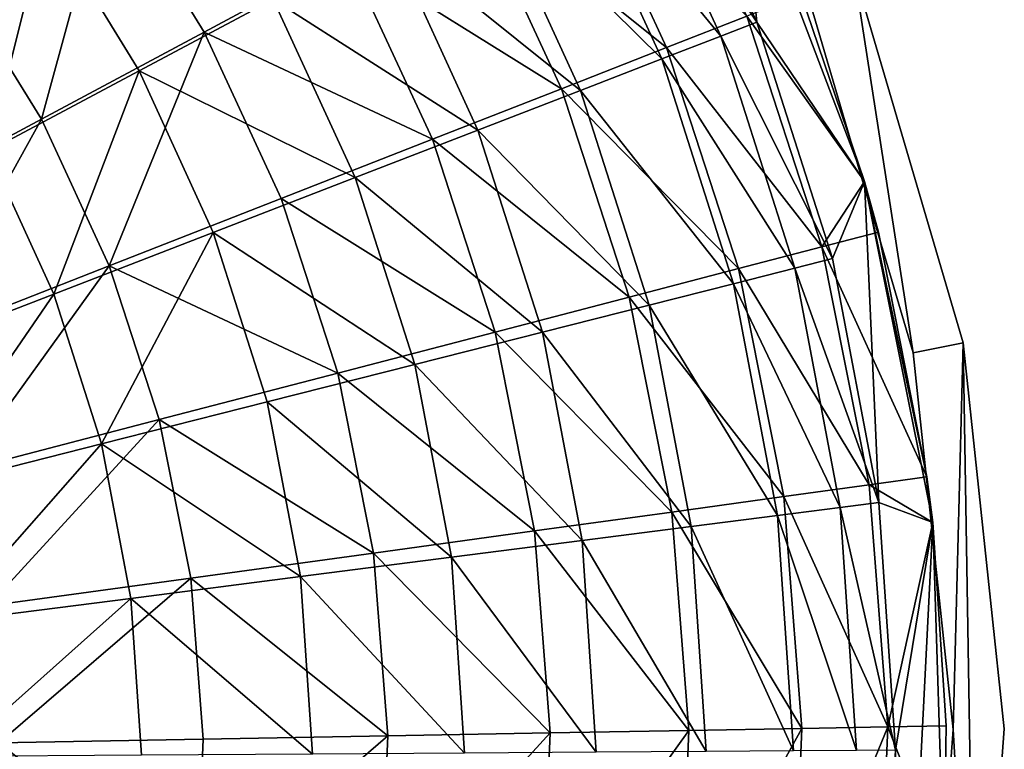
# Model space of a CAD drawing. Header units: millimetres. Extents: x 0 to 127, y 0 to 127.
# Tile 33 of 37: x 98 to 127, y 64 to 85. Entities that reach past the tile are written whole.
import ezdxf

# ---------------------------------------------------------------- set-up
doc = ezdxf.new("R2010")
doc.units = ezdxf.units.MM
doc.header["$LTSCALE"] = 25.4
doc.layers.get('0').update_dxf_attribs({"true_color": 0xff5454})

# ---------------------------------------------------------------- blocks, each defined once
blk = doc.blocks.new('POINT-TONE-8220.STL')
at = {"color": 250, "true_color": 0x262626}
mesh = blk.add_polyface(dxfattribs=at)
corners = [(25.452, 102.825, -123), (23.788, 80.209, -123), (23.603, 91.592, -123), (25.099, 91.482, -123), (26.905, 102.449, -123), (29.278, 113.547, -123), (30.64, 112.918, -123), (34.957, 123.413, -123), (36.185, 122.552, -123), (42.307, 132.107, -123), (43.361, 131.04, -123), (51.09, 139.35, -123), (51.937, 138.111, -123), (61.026, 144.907, -123), (61.638, 143.537, -123), (71.794, 148.601, -123), (72.152, 147.144, -123), (83.049, 150.313, -123), (83.141, 148.815, -123), (94.428, 149.987, -123), (94.251, 148.498, -123), (105.127, 146.201, -123), (105.567, 147.635, -123), (110.366, 144.332, -123), (110.933, 145.72, -123), (115.417, 142, -123), (116.107, 143.332, -123), (124.793, 136.028, -123), (125.709, 137.216, -123), (132.951, 128.479, -123), (134.064, 129.484, -123), (139.63, 119.594, -123), (140.905, 120.385, -123), (144.615, 109.66, -123), (146.011, 110.21, -123), (147.746, 98.995, -123), (149.218, 99.286, -123), (148.923, 87.942, -123), (25.28, 80.368, -123), (26.003, 69.043, -123), (27.442, 69.465, -123), (30.176, 58.451, -123), (31.517, 59.124, -123), (36.174, 48.775, -123), (37.373, 49.676, -123), (43.803, 40.325, -123), (44.822, 41.426, -123), (52.818, 33.373, -123), (53.624, 34.638, -123), (62.929, 28.142, -123), (63.496, 29.531, -123), (73.812, 24.801, -123), (74.122, 26.269, -123), (85.117, 23.457, -123), (85.16, 24.957, -123), (96.48, 24.153, -123), (96.254, 25.636, -123), (107.049, 28.286, -123), (107.536, 26.867, -123), (117.197, 32.82, -123), (117.929, 31.511, -123), (126.373, 39.094, -123), (127.327, 37.937, -123), (134.28, 46.906, -123), (135.426, 45.937, -123), (140.666, 56.003, -123), (141.966, 55.255, -123), (145.325, 66.095, -123), (146.738, 65.591, -123), (148.107, 76.857, -123), (149.587, 76.613, -123), (150.423, 87.966, -123)]
mesh.append_faces([[corners[k] for k in face] for face in [(0, 1, 2), (70, 36, 71)]], dxfattribs={"vtx0": -1, "color": 250})
mesh.append_faces([[corners[k] for k in face] for face in [(3, 0, 4), (4, 5, 6), (6, 7, 8), (8, 9, 10), (10, 11, 12), (12, 13, 14), (14, 15, 16), (16, 17, 18), (18, 19, 20), (20, 19, 21), (21, 22, 23), (23, 24, 25), (25, 26, 27), (27, 28, 29), (29, 30, 31), (31, 32, 33), (33, 34, 35), (35, 36, 37), (1, 38, 39), (38, 1, 3), (39, 40, 41), (41, 42, 43), (43, 44, 45), (45, 46, 47), (47, 48, 49), (49, 50, 51), (51, 52, 53), (53, 54, 55), (55, 57, 58), (58, 59, 60), (60, 61, 62), (62, 63, 64), (64, 65, 66), (66, 67, 68), (68, 69, 70)]], dxfattribs={"vtx0": -1, "vtx1": -1, "color": 250})
mesh.append_faces([[corners[k] for k in face] for face in [(1, 0, 3), (70, 37, 36)]], dxfattribs={"vtx0": -1, "vtx1": -1, "vtx2": -1, "color": 250})
mesh.append_faces([[corners[k] for k in face] for face in [(4, 0, 5), (6, 5, 7), (8, 7, 9), (10, 9, 11), (12, 11, 13), (14, 13, 15), (16, 15, 17), (18, 17, 19), (21, 19, 22), (23, 22, 24), (25, 24, 26), (27, 26, 28), (29, 28, 30), (31, 30, 32), (33, 32, 34), (35, 34, 36), (39, 38, 40), (41, 40, 42), (43, 42, 44), (45, 44, 46), (47, 46, 48), (49, 48, 50), (51, 50, 52), (53, 52, 54), (55, 54, 56), (55, 56, 57), (58, 57, 59), (60, 59, 61), (62, 61, 63), (64, 63, 65), (66, 65, 67), (68, 67, 69), (70, 69, 37)]], dxfattribs={"vtx0": -1, "vtx2": -1, "color": 250})
mesh = blk.add_polyface(dxfattribs=at)
corners = [(23.788, 80.209), (25.28, 80.368), (25.099, 91.482), (26.003, 69.043), (27.442, 69.465), (30.176, 58.451), (31.517, 59.124), (36.174, 48.775), (37.373, 49.676), (43.803, 40.325), (44.822, 41.426), (52.818, 33.373), (53.624, 34.638), (62.929, 28.142), (63.496, 29.531), (73.812, 24.801), (74.122, 26.269), (85.117, 23.457), (85.16, 24.957), (96.48, 24.153), (96.254, 25.636), (107.049, 28.286), (107.536, 26.867), (117.197, 32.82), (117.929, 31.511), (126.373, 39.094), (127.327, 37.937), (134.28, 46.906), (135.426, 45.937), (140.666, 56.003), (141.966, 55.255), (145.325, 66.095), (146.738, 65.591), (148.107, 76.857), (149.587, 76.613), (148.923, 87.942), (149.218, 99.286), (150.423, 87.966), (25.452, 102.825), (23.603, 91.592), (26.905, 102.449), (29.278, 113.547), (30.64, 112.918), (34.957, 123.413), (36.185, 122.552), (42.307, 132.107), (43.361, 131.04), (51.09, 139.35), (51.937, 138.111), (61.026, 144.907), (61.638, 143.537), (71.794, 148.601), (72.152, 147.144), (83.049, 150.313), (83.141, 148.815), (94.428, 149.987), (94.251, 148.498), (105.127, 146.201), (105.567, 147.635), (110.366, 144.332), (110.933, 145.72), (115.417, 142), (116.107, 143.332), (124.793, 136.028), (125.709, 137.216), (132.951, 128.479), (134.064, 129.484), (139.63, 119.594), (140.905, 120.385), (144.615, 109.66), (146.011, 110.21), (147.746, 98.995)]
mesh.append_faces([[corners[k] for k in face] for face in [(36, 34, 37), (0, 38, 39)]], dxfattribs={"vtx0": -1, "color": 250})
mesh.append_faces([[corners[k] for k in face] for face in [(1, 3, 4), (4, 5, 6), (6, 7, 8), (8, 9, 10), (10, 11, 12), (12, 13, 14), (14, 15, 16), (16, 17, 18), (18, 19, 20), (20, 19, 21), (21, 22, 23), (23, 24, 25), (25, 26, 27), (27, 28, 29), (29, 30, 31), (31, 32, 33), (33, 34, 35), (38, 40, 41), (41, 42, 43), (43, 44, 45), (45, 46, 47), (47, 48, 49), (49, 50, 51), (51, 52, 53), (53, 54, 55), (55, 57, 58), (58, 59, 60), (60, 61, 62), (62, 63, 64), (64, 65, 66), (66, 67, 68), (68, 69, 70), (70, 71, 36)]], dxfattribs={"vtx0": -1, "vtx1": -1, "color": 250})
mesh.append_faces([[corners[k] for k in face] for face in [(35, 34, 36), (38, 0, 2)]], dxfattribs={"vtx0": -1, "vtx1": -1, "vtx2": -1, "color": 250})
mesh.append_faces([[corners[k] for k in face] for face in [(0, 1, 2), (1, 0, 3), (4, 3, 5), (6, 5, 7), (8, 7, 9), (10, 9, 11), (12, 11, 13), (14, 13, 15), (16, 15, 17), (18, 17, 19), (21, 19, 22), (23, 22, 24), (25, 24, 26), (27, 26, 28), (29, 28, 30), (31, 30, 32), (33, 32, 34), (38, 2, 40), (41, 40, 42), (43, 42, 44), (45, 44, 46), (47, 46, 48), (49, 48, 50), (51, 50, 52), (53, 52, 54), (55, 54, 56), (55, 56, 57), (58, 57, 59), (60, 59, 61), (62, 61, 63), (64, 63, 65), (66, 65, 67), (68, 67, 69), (70, 69, 71), (36, 71, 35)]], dxfattribs={"vtx0": -1, "vtx2": -1, "color": 250})
at = {"color": 18, "true_color": 0x080808}
mesh = blk.add_polyface(dxfattribs=at)
corners = [(26.566, 100.169, -123), (27.024, 93.798, -123), (26.633, 86.527, -123), (29.568, 109.924, -123), (28.288, 100.969, -123), (30.408, 107.935, -123), (34.135, 119.052, -123), (33.351, 114.595, -123), (37.077, 120.852, -123), (40.142, 127.304, -123), (41.529, 126.614, -123), (47.425, 134.455, -123), (46.643, 131.797, -123), (52.345, 136.326, -123), (55.786, 140.309, -123), (58.551, 140.135, -123), (64.996, 144.708, -123), (65.171, 143.168, -123), (74.805, 147.53, -123), (72.108, 145.381, -123), (79.261, 146.742, -123), (84.945, 148.699, -123), (86.527, 147.23, -123), (95.139, 148.184, -123), (93.798, 146.839, -123), (100.969, 145.575, -123), (105.108, 145.998, -123), (107.935, 143.455, -123), (114.583, 142.2, -123), (114.595, 140.511, -123), (123.302, 136.895, -123), (120.852, 136.786, -123), (126.614, 132.334, -123), (131.03, 130.227, -123), (131.797, 127.22, -123), (137.555, 122.378, -123), (136.326, 121.518, -123), (140.135, 115.312, -123), (142.699, 113.563, -123), (143.168, 108.692, -123), (146.322, 104.02, -123), (145.381, 101.755, -123), (146.742, 94.601, -123), (148.324, 94.012, -123), (147.23, 87.336, -123), (147.297, 73.694, -123), (148.652, 83.81, -123), (25.538, 79.851, -123), (25.21, 90.052, -123), (27.541, 69.842, -123), (27.121, 79.261, -123), (28.482, 72.108, -123), (31.164, 60.3, -123), (30.695, 65.171, -123), (33.728, 58.551, -123), (36.308, 51.484, -123), (37.536, 52.345, -123), (42.833, 43.635, -123), (42.066, 46.643, -123), (47.249, 41.529, -123), (50.56, 36.967, -123), (53.011, 37.077, -123), (59.28, 31.662, -123), (59.268, 33.351, -123), (65.928, 30.408, -123), (68.754, 27.865, -123), (72.894, 28.288, -123), (78.724, 25.679, -123), (80.065, 27.024, -123), (88.918, 25.163, -123), (87.336, 26.633, -123), (94.601, 27.121, -123), (99.057, 26.333, -123), (101.755, 28.482, -123), (108.866, 29.155, -123), (108.692, 30.695, -123), (115.312, 33.728, -123), (118.077, 33.553, -123), (121.518, 37.536, -123), (126.438, 39.408, -123), (127.22, 42.066, -123), (133.721, 46.559, -123), (132.334, 47.249, -123), (136.786, 53.011, -123), (139.728, 54.81, -123), (140.511, 59.268, -123), (144.295, 63.939, -123), (143.455, 65.928, -123), (145.575, 72.894, -123), (146.839, 80.065, -123)]
mesh.append_faces([[corners[k] for k in face] for face in [(45, 43, 46), (0, 47, 48)]], dxfattribs={"vtx0": -1, "color": 18})
mesh.append_faces([[corners[k] for k in face] for face in [(1, 3, 4), (4, 3, 5), (5, 6, 7), (7, 6, 8), (8, 9, 10), (10, 11, 12), (12, 11, 13), (13, 14, 15), (15, 16, 17), (17, 18, 19), (19, 18, 20), (20, 21, 22), (22, 23, 24), (24, 23, 25), (25, 26, 27), (27, 28, 29), (29, 30, 31), (31, 30, 32), (32, 33, 34), (34, 35, 36), (36, 35, 37), (37, 38, 39), (39, 40, 41), (41, 40, 42), (42, 43, 44), (47, 2, 49), (49, 51, 52), (52, 54, 55), (55, 56, 57), (57, 59, 60), (60, 61, 62), (62, 64, 65), (65, 66, 67), (67, 68, 69), (69, 71, 72), (72, 73, 74), (74, 76, 77), (77, 78, 79), (79, 80, 81), (81, 83, 84), (84, 85, 86), (86, 88, 45)]], dxfattribs={"vtx0": -1, "vtx1": -1, "color": 18})
mesh.append_faces([[corners[k] for k in face] for face in [(44, 43, 45), (47, 0, 2)]], dxfattribs={"vtx0": -1, "vtx1": -1, "vtx2": -1, "color": 18})
mesh.append_faces([[corners[k] for k in face] for face in [(0, 1, 2), (1, 0, 3), (5, 3, 6), (8, 6, 9), (10, 9, 11), (13, 11, 14), (15, 14, 16), (17, 16, 18), (20, 18, 21), (22, 21, 23), (25, 23, 26), (27, 26, 28), (29, 28, 30), (32, 30, 33), (34, 33, 35), (37, 35, 38), (39, 38, 40), (42, 40, 43), (49, 2, 50), (49, 50, 51), (52, 51, 53), (52, 53, 54), (55, 54, 56), (57, 56, 58), (57, 58, 59), (60, 59, 61), (62, 61, 63), (62, 63, 64), (65, 64, 66), (67, 66, 68), (69, 68, 70), (69, 70, 71), (72, 71, 73), (74, 73, 75), (74, 75, 76), (77, 76, 78), (79, 78, 80), (81, 80, 82), (81, 82, 83), (84, 83, 85), (86, 85, 87), (86, 87, 88), (45, 88, 89), (45, 89, 44)]], dxfattribs={"vtx0": -1, "vtx2": -1, "color": 18})
mesh = blk.add_polyface(dxfattribs=at)
corners = [(131.156, 110.652, -90.491), (124.136, 112.983, -84.229), (126.956, 108.399, -84.229), (128.04, 115.716, -90.491)]
mesh.append_faces([[corners[k] for k in face] for face in [(0, 1, 2), (1, 0, 3)]], dxfattribs={"vtx0": -1, "color": 18})
mesh = blk.add_polyface(dxfattribs=at)
corners = [(142.873, 108.872, -111.819), (137.659, 114.14, -104.366), (140.521, 107.949, -104.366), (139.885, 115.334, -111.819)]
mesh.append_faces([[corners[k] for k in face] for face in [(0, 1, 2), (1, 0, 3)]], dxfattribs={"vtx0": -1, "color": 18})
mesh = blk.add_polyface(dxfattribs=at)
corners = [(139.132, 114.777, -115.898), (143.168, 108.692, -123), (142.108, 108.282, -115.898), (140.135, 115.312, -123)]
mesh.append_faces([[corners[k] for k in face] for face in [(0, 1, 2), (1, 0, 3)]], dxfattribs={"vtx0": -1, "color": 18})
mesh = blk.add_polyface(dxfattribs=at)
corners = [(137.496, 113.904, -108.949), (142.108, 108.282, -115.898), (140.378, 107.612, -108.949), (139.132, 114.777, -115.898)]
mesh.append_faces([[corners[k] for k in face] for face in [(0, 1, 2), (1, 0, 3)]], dxfattribs={"vtx0": -1, "color": 18})
mesh = blk.add_polyface(dxfattribs=at)
corners = [(122.323, 111.713, -84.088), (128.988, 109.366, -89.729), (125.052, 107.266, -84.088), (125.977, 114.272, -89.729)]
mesh.append_faces([[corners[k] for k in face] for face in [(0, 1, 2), (1, 0, 3)]], dxfattribs={"vtx0": -1, "color": 18})
mesh = blk.add_polyface(dxfattribs=at)
corners = [(140.521, 107.949, -104.366), (134.738, 112.573, -97.229), (137.435, 106.739, -97.229), (137.659, 114.14, -104.366)]
mesh.append_faces([[corners[k] for k in face] for face in [(0, 1, 2), (1, 0, 3)]], dxfattribs={"vtx0": -1, "color": 18})
mesh = blk.add_polyface(dxfattribs=at)
corners = [(135.243, 112.702, -102.225), (140.378, 107.612, -108.949), (137.997, 106.691, -102.225), (137.496, 113.904, -108.949)]
mesh.append_faces([[corners[k] for k in face] for face in [(0, 1, 2), (1, 0, 3)]], dxfattribs={"vtx0": -1, "color": 18})
mesh = blk.add_polyface(dxfattribs=at)
corners = [(142.699, 113.563, -123), (144.465, 109.496, -119.5), (146.322, 104.02, -123)]
mesh.append_faces([[corners[k] for k in face] for face in [(0, 1, 2)]], dxfattribs={"color": 18})
mesh = blk.add_polyface(dxfattribs=at)
corners = [(122.187, 105.841, -78.517), (124.136, 112.983, -84.229), (119.703, 109.878, -78.517), (126.956, 108.399, -84.229)]
mesh.append_faces([[corners[k] for k in face] for face in [(0, 1, 2), (1, 0, 3)]], dxfattribs={"vtx0": -1, "color": 18})
mesh = blk.add_polyface(dxfattribs=at)
corners = [(132.397, 111.184, -95.796), (137.997, 106.691, -102.225), (134.989, 105.527, -95.796), (135.243, 112.702, -102.225)]
mesh.append_faces([[corners[k] for k in face] for face in [(0, 1, 2), (1, 0, 3)]], dxfattribs={"vtx0": -1, "color": 18})
mesh = blk.add_polyface(dxfattribs=at)
corners = [(137.435, 106.739, -97.229), (131.156, 110.652, -90.491), (133.652, 105.255, -90.491), (134.738, 112.573, -97.229)]
mesh.append_faces([[corners[k] for k in face] for face in [(0, 1, 2), (1, 0, 3)]], dxfattribs={"vtx0": -1, "color": 18})
mesh = blk.add_polyface(dxfattribs=at)
corners = [(122.323, 111.713, -84.088), (120.628, 104.906, -78.931), (118.216, 108.837, -78.931), (125.052, 107.266, -84.088)]
mesh.append_faces([[corners[k] for k in face] for face in [(0, 1, 2), (1, 0, 3)]], dxfattribs={"vtx0": -1, "color": 18})
mesh = blk.add_polyface(dxfattribs=at)
corners = [(128.988, 109.366, -89.729), (134.989, 105.527, -95.796), (131.386, 104.133, -89.729), (132.397, 111.184, -95.796)]
mesh.append_faces([[corners[k] for k in face] for face in [(0, 1, 2), (1, 0, 3)]], dxfattribs={"vtx0": -1, "color": 18})
mesh = blk.add_polyface(dxfattribs=at)
corners = [(133.652, 105.255, -90.491), (126.956, 108.399, -84.229), (129.215, 103.515, -84.229), (131.156, 110.652, -90.491)]
mesh.append_faces([[corners[k] for k in face] for face in [(0, 1, 2), (1, 0, 3)]], dxfattribs={"vtx0": -1, "color": 18})
at = {"color": 250, "true_color": 0x262626}
mesh = blk.add_polyface(dxfattribs=at)
corners = [(146.011, 110.21, -123), (149.218, 99.286), (149.218, 99.286, -123), (146.011, 110.21)]
mesh.append_faces([[corners[k] for k in face] for face in [(0, 1, 2), (1, 0, 3)]], dxfattribs={"vtx0": -1, "color": 250})
at = {"color": 18, "true_color": 0x080808}
mesh = blk.add_polyface(dxfattribs=at)
corners = [(116.902, 103.007, -73.421), (119.703, 109.878, -78.517), (114.791, 106.439, -73.421), (122.187, 105.841, -78.517)]
mesh.append_faces([[corners[k] for k in face] for face in [(0, 1, 2), (1, 0, 3)]], dxfattribs={"vtx0": -1, "color": 18})
mesh = blk.add_polyface(dxfattribs=at)
corners = [(144.465, 109.496, -119.5), (142.873, 108.872, -111.819), (146.322, 104.02, -119.5)]
mesh.append_faces([[corners[k] for k in face] for face in [(0, 1, 2)]], dxfattribs={"color": 18})
mesh = blk.add_polyface(dxfattribs=at)
corners = [(144.465, 109.496, -119.5), (146.322, 104.02, -119.5), (146.322, 104.02, -123)]
mesh.append_faces([[corners[k] for k in face] for face in [(0, 1, 2)]], dxfattribs={"color": 18})
at = {"color": 250, "true_color": 0x262626}
mesh = blk.add_polyface(dxfattribs=at)
corners = [(144.615, 109.66), (147.746, 98.995, -123), (147.746, 98.995), (144.615, 109.66, -123)]
mesh.append_faces([[corners[k] for k in face] for face in [(0, 1, 2), (1, 0, 3)]], dxfattribs={"vtx0": -1, "color": 250})
at = {"color": 18, "true_color": 0x080808}
mesh = blk.add_polyface(dxfattribs=at)
corners = [(125.052, 107.266, -84.088), (131.386, 104.133, -89.729), (127.225, 102.523, -84.088), (128.988, 109.366, -89.729)]
mesh.append_faces([[corners[k] for k in face] for face in [(0, 1, 2), (1, 0, 3)]], dxfattribs={"vtx0": -1, "color": 18})
mesh = blk.add_polyface(dxfattribs=at)
corners = [(145.075, 102.101, -111.819), (140.521, 107.949, -104.366), (142.63, 101.463, -104.366), (142.873, 108.872, -111.819)]
mesh.append_faces([[corners[k] for k in face] for face in [(0, 1, 2), (1, 0, 3)]], dxfattribs={"vtx0": -1, "color": 18})
mesh = blk.add_polyface(dxfattribs=at)
corners = [(142.873, 108.872, -111.819), (145.075, 102.101, -111.819), (146.322, 104.02, -119.5)]
mesh.append_faces([[corners[k] for k in face] for face in [(0, 1, 2)]], dxfattribs={"color": 18})
mesh = blk.add_polyface(dxfattribs=at)
corners = [(142.108, 108.282, -115.898), (145.381, 101.755, -123), (144.279, 101.475, -115.898), (143.168, 108.692, -123)]
mesh.append_faces([[corners[k] for k in face] for face in [(0, 1, 2), (1, 0, 3)]], dxfattribs={"vtx0": -1, "color": 18})
mesh = blk.add_polyface(dxfattribs=at)
corners = [(124.176, 101.539, -78.517), (126.956, 108.399, -84.229), (122.187, 105.841, -78.517), (129.215, 103.515, -84.229)]
mesh.append_faces([[corners[k] for k in face] for face in [(0, 1, 2), (1, 0, 3)]], dxfattribs={"vtx0": -1, "color": 18})
mesh = blk.add_polyface(dxfattribs=at)
corners = [(140.378, 107.612, -108.949), (144.279, 101.475, -115.898), (142.481, 101.019, -108.949), (142.108, 108.282, -115.898)]
mesh.append_faces([[corners[k] for k in face] for face in [(0, 1, 2), (1, 0, 3)]], dxfattribs={"vtx0": -1, "color": 18})
mesh = blk.add_polyface(dxfattribs=at)
corners = [(142.63, 101.463, -104.366), (137.435, 106.739, -97.229), (139.423, 100.627, -97.229), (140.521, 107.949, -104.366)]
mesh.append_faces([[corners[k] for k in face] for face in [(0, 1, 2), (1, 0, 3)]], dxfattribs={"vtx0": -1, "color": 18})
mesh = blk.add_polyface(dxfattribs=at)
corners = [(137.997, 106.691, -102.225), (142.481, 101.019, -108.949), (140.006, 100.392, -102.225), (140.378, 107.612, -108.949)]
mesh.append_faces([[corners[k] for k in face] for face in [(0, 1, 2), (1, 0, 3)]], dxfattribs={"vtx0": -1, "color": 18})
mesh = blk.add_polyface(dxfattribs=at)
corners = [(125.052, 107.266, -84.088), (122.549, 100.714, -78.931), (120.628, 104.906, -78.931), (127.225, 102.523, -84.088)]
mesh.append_faces([[corners[k] for k in face] for face in [(0, 1, 2), (1, 0, 3)]], dxfattribs={"vtx0": -1, "color": 18})
mesh = blk.add_polyface(dxfattribs=at)
corners = [(139.423, 100.627, -97.229), (133.652, 105.255, -90.491), (135.491, 99.601, -90.491), (137.435, 106.739, -97.229)]
mesh.append_faces([[corners[k] for k in face] for face in [(0, 1, 2), (1, 0, 3)]], dxfattribs={"vtx0": -1, "color": 18})
mesh = blk.add_polyface(dxfattribs=at)
corners = [(134.989, 105.527, -95.796), (140.006, 100.392, -102.225), (136.88, 99.599, -95.796), (137.997, 106.691, -102.225)]
mesh.append_faces([[corners[k] for k in face] for face in [(0, 1, 2), (1, 0, 3)]], dxfattribs={"vtx0": -1, "color": 18})
mesh = blk.add_polyface(dxfattribs=at)
corners = [(118.593, 99.349, -73.421), (122.187, 105.841, -78.517), (116.902, 103.007, -73.421), (124.176, 101.539, -78.517)]
mesh.append_faces([[corners[k] for k in face] for face in [(0, 1, 2), (1, 0, 3)]], dxfattribs={"vtx0": -1, "color": 18})
mesh = blk.add_polyface(dxfattribs=at)
corners = [(131.386, 104.133, -89.729), (136.88, 99.599, -95.796), (133.135, 98.649, -89.729), (134.989, 105.527, -95.796)]
mesh.append_faces([[corners[k] for k in face] for face in [(0, 1, 2), (1, 0, 3)]], dxfattribs={"vtx0": -1, "color": 18})
mesh = blk.add_polyface(dxfattribs=at)
corners = [(135.491, 99.601, -90.491), (129.215, 103.515, -84.229), (130.879, 98.397, -84.229), (133.652, 105.255, -90.491)]
mesh.append_faces([[corners[k] for k in face] for face in [(0, 1, 2), (1, 0, 3)]], dxfattribs={"vtx0": -1, "color": 18})
mesh = blk.add_polyface(dxfattribs=at)
corners = [(120.628, 104.906, -78.931), (117.408, 98.724, -74.312), (115.764, 102.312, -74.312), (122.549, 100.714, -78.931)]
mesh.append_faces([[corners[k] for k in face] for face in [(0, 1, 2), (1, 0, 3)]], dxfattribs={"vtx0": -1, "color": 18})
mesh = blk.add_polyface(dxfattribs=at)
corners = [(127.225, 102.523, -84.088), (133.135, 98.649, -89.729), (128.81, 97.552, -84.088), (131.386, 104.133, -89.729)]
mesh.append_faces([[corners[k] for k in face] for face in [(0, 1, 2), (1, 0, 3)]], dxfattribs={"vtx0": -1, "color": 18})
mesh = blk.add_polyface(dxfattribs=at)
corners = [(146.322, 104.02, -119.5), (145.075, 102.101, -111.819), (146.73, 102.533, -119.5)]
mesh.append_faces([[corners[k] for k in face] for face in [(0, 1, 2)]], dxfattribs={"color": 18})
mesh = blk.add_polyface(dxfattribs=at)
corners = [(146.322, 104.02, -119.5), (146.73, 102.533, -119.5), (146.322, 104.02, -123)]
mesh.append_faces([[corners[k] for k in face] for face in [(0, 1, 2)]], dxfattribs={"color": 18})
mesh = blk.add_polyface(dxfattribs=at)
corners = [(146.322, 104.02, -123), (146.73, 102.533, -119.5), (148.155, 95.351, -119.5)]
mesh.append_faces([[corners[k] for k in face] for face in [(0, 1, 2)]], dxfattribs={"color": 18})
mesh = blk.add_polyface(dxfattribs=at)
corners = [(146.322, 104.02, -123), (148.155, 95.351, -119.5), (148.324, 94.012, -123)]
mesh.append_faces([[corners[k] for k in face] for face in [(0, 1, 2)]], dxfattribs={"color": 18})
mesh = blk.add_polyface(dxfattribs=at)
corners = [(130.879, 98.397, -84.229), (124.176, 101.539, -78.517), (125.642, 97.031, -78.517), (129.215, 103.515, -84.229)]
mesh.append_faces([[corners[k] for k in face] for face in [(0, 1, 2), (1, 0, 3)]], dxfattribs={"vtx0": -1, "color": 18})
mesh = blk.add_polyface(dxfattribs=at)
corners = [(127.225, 102.523, -84.088), (123.951, 96.32, -78.931), (122.549, 100.714, -78.931), (128.81, 97.552, -84.088)]
mesh.append_faces([[corners[k] for k in face] for face in [(0, 1, 2), (1, 0, 3)]], dxfattribs={"vtx0": -1, "color": 18})
mesh = blk.add_polyface(dxfattribs=at)
corners = [(148.155, 95.351, -119.5), (145.075, 102.101, -111.819), (146.461, 95.118, -111.819), (146.73, 102.533, -119.5)]
mesh.append_faces([[corners[k] for k in face] for face in [(0, 1, 2), (1, 0, 3)]], dxfattribs={"vtx0": -1, "color": 18})
mesh = blk.add_polyface(dxfattribs=at)
corners = [(146.461, 95.118, -111.819), (142.63, 101.463, -104.366), (143.958, 94.774, -104.366), (145.075, 102.101, -111.819)]
mesh.append_faces([[corners[k] for k in face] for face in [(0, 1, 2), (1, 0, 3)]], dxfattribs={"vtx0": -1, "color": 18})
mesh = blk.add_polyface(dxfattribs=at)
corners = [(144.279, 101.475, -115.898), (146.742, 94.601, -123), (145.614, 94.457, -115.898), (145.381, 101.755, -123)]
mesh.append_faces([[corners[k] for k in face] for face in [(0, 1, 2), (1, 0, 3)]], dxfattribs={"vtx0": -1, "color": 18})
mesh = blk.add_polyface(dxfattribs=at)
corners = [(119.84, 95.517, -73.421), (124.176, 101.539, -78.517), (118.593, 99.349, -73.421), (125.642, 97.031, -78.517)]
mesh.append_faces([[corners[k] for k in face] for face in [(0, 1, 2), (1, 0, 3)]], dxfattribs={"vtx0": -1, "color": 18})
mesh = blk.add_polyface(dxfattribs=at)
corners = [(143.958, 94.774, -104.366), (139.423, 100.627, -97.229), (140.674, 94.322, -97.229), (142.63, 101.463, -104.366)]
mesh.append_faces([[corners[k] for k in face] for face in [(0, 1, 2), (1, 0, 3)]], dxfattribs={"vtx0": -1, "color": 18})
mesh = blk.add_polyface(dxfattribs=at)
corners = [(142.481, 101.019, -108.949), (145.614, 94.457, -115.898), (143.774, 94.221, -108.949), (144.279, 101.475, -115.898)]
mesh.append_faces([[corners[k] for k in face] for face in [(0, 1, 2), (1, 0, 3)]], dxfattribs={"vtx0": -1, "color": 18})
mesh = blk.add_polyface(dxfattribs=at)
corners = [(140.006, 100.392, -102.225), (143.774, 94.221, -108.949), (141.242, 93.896, -102.225), (142.481, 101.019, -108.949)]
mesh.append_faces([[corners[k] for k in face] for face in [(0, 1, 2), (1, 0, 3)]], dxfattribs={"vtx0": -1, "color": 18})
mesh = blk.add_polyface(dxfattribs=at)
corners = [(122.549, 100.714, -78.931), (118.607, 94.965, -74.312), (117.408, 98.724, -74.312), (123.951, 96.32, -78.931)]
mesh.append_faces([[corners[k] for k in face] for face in [(0, 1, 2), (1, 0, 3)]], dxfattribs={"vtx0": -1, "color": 18})
mesh = blk.add_polyface(dxfattribs=at)
corners = [(140.674, 94.322, -97.229), (135.491, 99.601, -90.491), (136.648, 93.768, -90.491), (139.423, 100.627, -97.229)]
mesh.append_faces([[corners[k] for k in face] for face in [(0, 1, 2), (1, 0, 3)]], dxfattribs={"vtx0": -1, "color": 18})
mesh = blk.add_polyface(dxfattribs=at)
corners = [(136.88, 99.599, -95.796), (141.242, 93.896, -102.225), (138.043, 93.486, -95.796), (140.006, 100.392, -102.225)]
mesh.append_faces([[corners[k] for k in face] for face in [(0, 1, 2), (1, 0, 3)]], dxfattribs={"vtx0": -1, "color": 18})
mesh = blk.add_polyface(dxfattribs=at)
corners = [(136.648, 93.768, -90.491), (130.879, 98.397, -84.229), (131.927, 93.119, -84.229), (135.491, 99.601, -90.491)]
mesh.append_faces([[corners[k] for k in face] for face in [(0, 1, 2), (1, 0, 3)]], dxfattribs={"vtx0": -1, "color": 18})
mesh = blk.add_polyface(dxfattribs=at)
corners = [(133.135, 98.649, -89.729), (138.043, 93.486, -95.796), (134.211, 92.994, -89.729), (136.88, 99.599, -95.796)]
mesh.append_faces([[corners[k] for k in face] for face in [(0, 1, 2), (1, 0, 3)]], dxfattribs={"vtx0": -1, "color": 18})
at = {"color": 250, "true_color": 0x262626}
mesh = blk.add_polyface(dxfattribs=at)
corners = [(149.218, 99.286, -123), (150.423, 87.966), (150.423, 87.966, -123), (149.218, 99.286)]
mesh.append_faces([[corners[k] for k in face] for face in [(0, 1, 2), (1, 0, 3)]], dxfattribs={"vtx0": -1, "color": 250})
mesh = blk.add_polyface(dxfattribs=at)
corners = [(147.746, 98.995), (148.923, 87.942, -123), (148.923, 87.942), (147.746, 98.995, -123)]
mesh.append_faces([[corners[k] for k in face] for face in [(0, 1, 2), (1, 0, 3)]], dxfattribs={"vtx0": -1, "color": 250})
at = {"color": 18, "true_color": 0x080808}
mesh = blk.add_polyface(dxfattribs=at)
corners = [(128.81, 97.552, -84.088), (134.211, 92.994, -89.729), (129.785, 92.427, -84.088), (133.135, 98.649, -89.729)]
mesh.append_faces([[corners[k] for k in face] for face in [(0, 1, 2), (1, 0, 3)]], dxfattribs={"vtx0": -1, "color": 18})
mesh = blk.add_polyface(dxfattribs=at)
corners = [(131.927, 93.119, -84.229), (125.642, 97.031, -78.517), (126.565, 92.382, -78.517), (130.879, 98.397, -84.229)]
mesh.append_faces([[corners[k] for k in face] for face in [(0, 1, 2), (1, 0, 3)]], dxfattribs={"vtx0": -1, "color": 18})
mesh = blk.add_polyface(dxfattribs=at)
corners = [(123.951, 96.32, -78.931), (129.785, 92.427, -84.088), (124.812, 91.789, -78.931), (128.81, 97.552, -84.088)]
mesh.append_faces([[corners[k] for k in face] for face in [(0, 1, 2), (1, 0, 3)]], dxfattribs={"vtx0": -1, "color": 18})
mesh = blk.add_polyface(dxfattribs=at)
corners = [(120.624, 91.565, -73.421), (125.642, 97.031, -78.517), (119.84, 95.517, -73.421), (126.565, 92.382, -78.517)]
mesh.append_faces([[corners[k] for k in face] for face in [(0, 1, 2), (1, 0, 3)]], dxfattribs={"vtx0": -1, "color": 18})
mesh = blk.add_polyface(dxfattribs=at)
corners = [(123.951, 96.32, -78.931), (119.344, 91.088, -74.312), (118.607, 94.965, -74.312), (124.812, 91.789, -78.931)]
mesh.append_faces([[corners[k] for k in face] for face in [(0, 1, 2), (1, 0, 3)]], dxfattribs={"vtx0": -1, "color": 18})
mesh = blk.add_polyface(dxfattribs=at)
corners = [(148.155, 95.351, -119.5), (146.461, 95.118, -111.819), (148.324, 94.012, -119.5)]
mesh.append_faces([[corners[k] for k in face] for face in [(0, 1, 2)]], dxfattribs={"color": 18})
mesh = blk.add_polyface(dxfattribs=at)
corners = [(148.155, 95.351, -119.5), (148.324, 94.012, -119.5), (148.324, 94.012, -123)]
mesh.append_faces([[corners[k] for k in face] for face in [(0, 1, 2)]], dxfattribs={"color": 18})
mesh = blk.add_polyface(dxfattribs=at)
corners = [(147.012, 88.02, -111.819), (143.958, 94.774, -104.366), (144.485, 87.974, -104.366), (146.461, 95.118, -111.819)]
mesh.append_faces([[corners[k] for k in face] for face in [(0, 1, 2), (1, 0, 3)]], dxfattribs={"vtx0": -1, "color": 18})
mesh = blk.add_polyface(dxfattribs=at)
corners = [(146.461, 95.118, -111.819), (147.012, 88.02, -111.819), (148.324, 94.012, -119.5)]
mesh.append_faces([[corners[k] for k in face] for face in [(0, 1, 2)]], dxfattribs={"color": 18})
mesh = blk.add_polyface(dxfattribs=at)
corners = [(144.485, 87.974, -104.366), (140.674, 94.322, -97.229), (141.171, 87.914, -97.229), (143.958, 94.774, -104.366)]
mesh.append_faces([[corners[k] for k in face] for face in [(0, 1, 2), (1, 0, 3)]], dxfattribs={"vtx0": -1, "color": 18})
mesh = blk.add_polyface(dxfattribs=at)
corners = [(143.774, 94.221, -108.949), (146.093, 87.328, -115.898), (144.239, 87.316, -108.949), (145.614, 94.457, -115.898)]
mesh.append_faces([[corners[k] for k in face] for face in [(0, 1, 2), (1, 0, 3)]], dxfattribs={"vtx0": -1, "color": 18})
mesh = blk.add_polyface(dxfattribs=at)
corners = [(145.614, 94.457, -115.898), (147.23, 87.336, -123), (146.093, 87.328, -115.898), (146.742, 94.601, -123)]
mesh.append_faces([[corners[k] for k in face] for face in [(0, 1, 2), (1, 0, 3)]], dxfattribs={"vtx0": -1, "color": 18})
mesh = blk.add_polyface(dxfattribs=at)
corners = [(141.171, 87.914, -97.229), (136.648, 93.768, -90.491), (137.108, 87.84, -90.491), (140.674, 94.322, -97.229)]
mesh.append_faces([[corners[k] for k in face] for face in [(0, 1, 2), (1, 0, 3)]], dxfattribs={"vtx0": -1, "color": 18})
mesh = blk.add_polyface(dxfattribs=at)
corners = [(141.242, 93.896, -102.225), (144.239, 87.316, -108.949), (141.685, 87.299, -102.225), (143.774, 94.221, -108.949)]
mesh.append_faces([[corners[k] for k in face] for face in [(0, 1, 2), (1, 0, 3)]], dxfattribs={"vtx0": -1, "color": 18})
mesh = blk.add_polyface(dxfattribs=at)
corners = [(138.043, 93.486, -95.796), (141.685, 87.299, -102.225), (138.46, 87.277, -95.796), (141.242, 93.896, -102.225)]
mesh.append_faces([[corners[k] for k in face] for face in [(0, 1, 2), (1, 0, 3)]], dxfattribs={"vtx0": -1, "color": 18})
mesh = blk.add_polyface(dxfattribs=at)
corners = [(148.324, 94.012, -119.5), (147.012, 88.02, -111.819), (148.721, 88.051, -119.5)]
mesh.append_faces([[corners[k] for k in face] for face in [(0, 1, 2)]], dxfattribs={"color": 18})
mesh = blk.add_polyface(dxfattribs=at)
corners = [(148.324, 94.012, -119.5), (148.652, 83.81, -123), (148.324, 94.012, -123)]
mesh.append_faces([[corners[k] for k in face] for face in [(0, 1, 2)]], dxfattribs={"color": 18})
mesh = blk.add_polyface(dxfattribs=at)
corners = [(148.324, 94.012, -119.5), (148.721, 88.051, -119.5), (148.652, 83.81, -123)]
mesh.append_faces([[corners[k] for k in face] for face in [(0, 1, 2)]], dxfattribs={"color": 18})
mesh = blk.add_polyface(dxfattribs=at)
corners = [(137.108, 87.84, -90.491), (131.927, 93.119, -84.229), (132.343, 87.754, -84.229), (136.648, 93.768, -90.491)]
mesh.append_faces([[corners[k] for k in face] for face in [(0, 1, 2), (1, 0, 3)]], dxfattribs={"vtx0": -1, "color": 18})
mesh = blk.add_polyface(dxfattribs=at)
corners = [(134.211, 92.994, -89.729), (138.46, 87.277, -95.796), (134.597, 87.251, -89.729), (138.043, 93.486, -95.796)]
mesh.append_faces([[corners[k] for k in face] for face in [(0, 1, 2), (1, 0, 3)]], dxfattribs={"vtx0": -1, "color": 18})
mesh = blk.add_polyface(dxfattribs=at)
corners = [(132.343, 87.754, -84.229), (126.565, 92.382, -78.517), (126.931, 87.656, -78.517), (131.927, 93.119, -84.229)]
mesh.append_faces([[corners[k] for k in face] for face in [(0, 1, 2), (1, 0, 3)]], dxfattribs={"vtx0": -1, "color": 18})
mesh = blk.add_polyface(dxfattribs=at)
corners = [(129.785, 92.427, -84.088), (134.597, 87.251, -89.729), (130.135, 87.221, -84.088), (134.211, 92.994, -89.729)]
mesh.append_faces([[corners[k] for k in face] for face in [(0, 1, 2), (1, 0, 3)]], dxfattribs={"vtx0": -1, "color": 18})
mesh = blk.add_polyface(dxfattribs=at)
corners = [(124.812, 91.789, -78.931), (130.135, 87.221, -84.088), (125.122, 87.188, -78.931), (129.785, 92.427, -84.088)]
mesh.append_faces([[corners[k] for k in face] for face in [(0, 1, 2), (1, 0, 3)]], dxfattribs={"vtx0": -1, "color": 18})
mesh = blk.add_polyface(dxfattribs=at)
corners = [(120.936, 87.547, -73.421), (126.565, 92.382, -78.517), (120.624, 91.565, -73.421), (126.931, 87.656, -78.517)]
mesh.append_faces([[corners[k] for k in face] for face in [(0, 1, 2), (1, 0, 3)]], dxfattribs={"vtx0": -1, "color": 18})
mesh = blk.add_polyface(dxfattribs=at)
corners = [(124.812, 91.789, -78.931), (119.609, 87.151, -74.312), (119.344, 91.088, -74.312), (125.122, 87.188, -78.931)]
mesh.append_faces([[corners[k] for k in face] for face in [(0, 1, 2), (1, 0, 3)]], dxfattribs={"vtx0": -1, "color": 18})
mesh = blk.add_polyface(dxfattribs=at)
corners = [(137.108, 87.84, -90.491), (132.121, 82.377, -84.229), (136.863, 81.899, -90.491), (132.343, 87.754, -84.229)]
mesh.append_faces([[corners[k] for k in face] for face in [(0, 1, 2), (1, 0, 3)]], dxfattribs={"vtx0": -1, "color": 18})
mesh = blk.add_polyface(dxfattribs=at)
corners = [(141.171, 87.914, -97.229), (136.863, 81.899, -90.491), (140.907, 81.492, -97.229), (137.108, 87.84, -90.491)]
mesh.append_faces([[corners[k] for k in face] for face in [(0, 1, 2), (1, 0, 3)]], dxfattribs={"vtx0": -1, "color": 18})
mesh = blk.add_polyface(dxfattribs=at)
corners = [(144.485, 87.974, -104.366), (140.907, 81.492, -97.229), (144.205, 81.159, -104.366), (141.171, 87.914, -97.229)]
mesh.append_faces([[corners[k] for k in face] for face in [(0, 1, 2), (1, 0, 3)]], dxfattribs={"vtx0": -1, "color": 18})
mesh = blk.add_polyface(dxfattribs=at)
corners = [(147.012, 88.02, -111.819), (144.205, 81.159, -104.366), (146.719, 80.906, -111.819), (144.485, 87.974, -104.366)]
mesh.append_faces([[corners[k] for k in face] for face in [(0, 1, 2), (1, 0, 3)]], dxfattribs={"vtx0": -1, "color": 18})
mesh = blk.add_polyface(dxfattribs=at)
corners = [(147.012, 88.02, -111.819), (146.719, 80.906, -111.819), (148.652, 83.81, -119.5)]
mesh.append_faces([[corners[k] for k in face] for face in [(0, 1, 2)]], dxfattribs={"color": 18})
mesh = blk.add_polyface(dxfattribs=at)
corners = [(148.721, 88.051, -119.5), (147.012, 88.02, -111.819), (148.652, 83.81, -119.5)]
mesh.append_faces([[corners[k] for k in face] for face in [(0, 1, 2)]], dxfattribs={"color": 18})
at = {"color": 250, "true_color": 0x262626}
mesh = blk.add_polyface(dxfattribs=at)
corners = [(148.923, 87.942), (148.107, 76.857, -123), (148.107, 76.857), (148.923, 87.942, -123)]
mesh.append_faces([[corners[k] for k in face] for face in [(0, 1, 2), (1, 0, 3)]], dxfattribs={"vtx0": -1, "color": 250})
at = {"color": 18, "true_color": 0x080808}
mesh = blk.add_polyface(dxfattribs=at)
corners = [(148.721, 88.051, -119.5), (148.652, 83.81, -119.5), (148.652, 83.81, -123)]
mesh.append_faces([[corners[k] for k in face] for face in [(0, 1, 2)]], dxfattribs={"color": 18})
at = {"color": 250, "true_color": 0x262626}
mesh = blk.add_polyface(dxfattribs=at)
corners = [(150.423, 87.966, -123), (149.587, 76.613), (149.587, 76.613, -123), (150.423, 87.966)]
mesh.append_faces([[corners[k] for k in face] for face in [(0, 1, 2), (1, 0, 3)]], dxfattribs={"vtx0": -1, "color": 250})
at = {"color": 18, "true_color": 0x080808}
mesh = blk.add_polyface(dxfattribs=at)
corners = [(126.736, 82.92, -78.517), (120.936, 87.547, -73.421), (120.77, 83.521, -73.421), (126.931, 87.656, -78.517)]
mesh.append_faces([[corners[k] for k in face] for face in [(0, 1, 2), (1, 0, 3)]], dxfattribs={"vtx0": -1, "color": 18})
mesh = blk.add_polyface(dxfattribs=at)
corners = [(132.343, 87.754, -84.229), (126.736, 82.92, -78.517), (132.121, 82.377, -84.229), (126.931, 87.656, -78.517)]
mesh.append_faces([[corners[k] for k in face] for face in [(0, 1, 2), (1, 0, 3)]], dxfattribs={"vtx0": -1, "color": 18})

msp = doc.modelspace()

# ---------------------------------------------------------------- block references
at = {"color": 0}
msp.add_blockref('POINT-TONE-8220.STL', (-23.603, -23.457, 123), dxfattribs=at)

doc.saveas('drawing.dxf')
